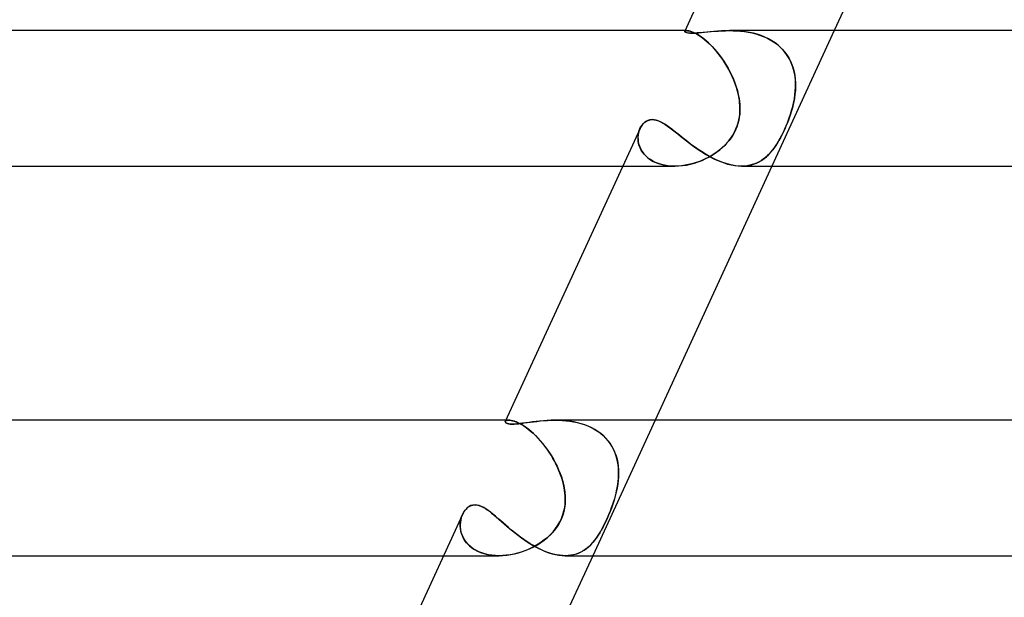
# Model space of a CAD drawing. Header units: millimetres. Extents: x -305 to 305, y -2 to 230.
# Tile 7 of 64: x -251 to -222, y 56 to 73. Entities that reach past the tile are written whole.
import ezdxf

# ---------------------------------------------------------------- set-up
doc = ezdxf.new("R2010")
doc.units = ezdxf.units.MM
doc.layers.add('HIDDEN', color=7, linetype='Continuous')
doc.layers.add('THICK', color=7, linetype='Continuous')

msp = doc.modelspace()

# ---------------------------------------------------------------- linework, layer by layer
at = {"layer": 'HIDDEN'}
for p, q in [((-231.048, 72.973), (-231.047, 72.982)), ((-231.041, 72.963), (-231.048, 72.973)), ((-231.043, 72.988), (-231.047, 72.983)), ((-231.047, 72.982), (-231.043, 72.987)), ((-231.037, 72.992), (-231.043, 72.988)), ((-231.043, 72.987), (-231.037, 72.991)), ((-231.027, 72.953), (-231.041, 72.963)), ((-230.99, 73), (-231.039, 73)), ((-231.028, 72.995), (-231.037, 72.992)), ((-231.037, 72.991), (-231.029, 72.995)), ((-231.029, 72.995), (-231.018, 72.998)), ((-231.018, 72.998), (-231.028, 72.995)), ((-231.004, 72.944), (-231.027, 72.953)), ((-231.005, 72.999), (-231.018, 72.998)), ((-231.018, 72.998), (-231.006, 72.999)), ((-231.006, 72.999), (-230.991, 73)), ((-230.99, 73), (-231.005, 72.999)), ((-230.991, 73), (-230.963, 72.998)), ((-230.961, 72.998), (-230.99, 73)), ((-230.963, 72.998), (-230.931, 72.994)), ((-230.927, 72.993), (-230.961, 72.998)), ((-230.931, 72.994), (-230.894, 72.985)), ((-230.887, 72.983), (-230.927, 72.993)), ((-230.894, 72.985), (-230.853, 72.972)), ((-230.842, 72.968), (-230.887, 72.983)), ((-230.853, 72.972), (-230.807, 72.954)), ((-230.792, 72.948), (-230.842, 72.968)), ((-230.807, 72.954), (-230.756, 72.931)), ((-230.398, 72.958), (-230.498, 72.948)), ((-230.295, 72.968), (-230.398, 72.958)), ((-230.187, 72.978), (-230.295, 72.968)), ((-230.078, 72.987), (-230.187, 72.978)), ((-229.965, 72.994), (-230.078, 72.987)), ((-229.849, 72.998), (-229.965, 72.994)), ((-229.73, 73), (-229.849, 72.998)), ((-229.614, 72.998), (-229.73, 73)), ((-229.73, 73), (-229.621, 72.998)), ((-229.621, 72.998), (-229.51, 72.994)), ((-229.496, 72.993), (-229.614, 72.998)), ((-229.51, 72.994), (-229.398, 72.985)), ((-229.377, 72.983), (-229.496, 72.993)), ((-229.398, 72.985), (-229.285, 72.972)), ((-229.258, 72.968), (-229.377, 72.983)), ((-229.285, 72.972), (-229.173, 72.954)), ((-229.139, 72.948), (-229.258, 72.968)), ((-229.173, 72.954), (-229.06, 72.931)), ((-226.636, 73), (-228.476, 69)), ((-230.974, 72.936), (-231.004, 72.944)), ((-230.935, 72.93), (-230.974, 72.936)), ((-230.888, 72.926), (-230.935, 72.93)), ((-230.833, 72.925), (-230.888, 72.926)), ((-230.761, 72.926), (-230.833, 72.925)), ((-230.738, 72.922), (-230.792, 72.948)), ((-230.68, 72.931), (-230.761, 72.926)), ((-230.756, 72.931), (-230.702, 72.903)), ((-230.68, 72.891), (-230.738, 72.922)), ((-230.702, 72.903), (-230.644, 72.869)), ((-230.592, 72.938), (-230.68, 72.931)), ((-230.619, 72.853), (-230.68, 72.891)), ((-230.644, 72.869), (-230.583, 72.829)), ((-230.553, 72.809), (-230.619, 72.853)), ((-230.498, 72.948), (-230.592, 72.938)), ((-230.583, 72.829), (-230.519, 72.783)), ((-230.486, 72.758), (-230.553, 72.809)), ((-230.519, 72.783), (-230.452, 72.731)), ((-230.416, 72.701), (-230.486, 72.758)), ((-230.452, 72.731), (-230.382, 72.671)), ((-230.346, 72.638), (-230.416, 72.701)), ((-230.382, 72.671), (-230.312, 72.606)), ((-229.022, 72.922), (-229.139, 72.948)), ((-229.06, 72.931), (-228.948, 72.903)), ((-228.906, 72.891), (-229.022, 72.922)), ((-228.948, 72.903), (-228.838, 72.869)), ((-228.793, 72.853), (-228.906, 72.891)), ((-228.838, 72.869), (-228.731, 72.829)), ((-228.682, 72.809), (-228.793, 72.853)), ((-228.731, 72.829), (-228.627, 72.783)), ((-228.576, 72.758), (-228.682, 72.809)), ((-228.627, 72.783), (-228.525, 72.731)), ((-228.475, 72.701), (-228.576, 72.758)), ((-228.525, 72.731), (-228.428, 72.671)), ((-228.379, 72.638), (-228.475, 72.701)), ((-228.428, 72.671), (-228.336, 72.606)), ((-230.274, 72.569), (-230.346, 72.638)), ((-230.312, 72.606), (-230.24, 72.534)), ((-230.202, 72.493), (-230.274, 72.569)), ((-230.24, 72.534), (-230.169, 72.457)), ((-230.13, 72.413), (-230.202, 72.493)), ((-230.169, 72.457), (-230.098, 72.374)), ((-230.06, 72.328), (-230.13, 72.413)), ((-230.098, 72.374), (-230.027, 72.286)), ((-228.29, 72.569), (-228.379, 72.638)), ((-228.336, 72.606), (-228.25, 72.534)), ((-228.207, 72.493), (-228.29, 72.569)), ((-228.25, 72.534), (-228.171, 72.457)), ((-228.13, 72.413), (-228.207, 72.493)), ((-228.171, 72.457), (-228.098, 72.374)), ((-228.062, 72.328), (-228.13, 72.413)), ((-228.098, 72.374), (-228.032, 72.286)), ((-229.992, 72.239), (-230.06, 72.328)), ((-230.027, 72.286), (-229.959, 72.194)), ((-229.926, 72.147), (-229.992, 72.239)), ((-229.959, 72.194), (-229.893, 72.097)), ((-229.863, 72.051), (-229.926, 72.147)), ((-229.893, 72.097), (-229.829, 71.998)), ((-228.002, 72.239), (-228.062, 72.328)), ((-228.032, 72.286), (-227.974, 72.194)), ((-227.949, 72.147), (-228.002, 72.239)), ((-227.974, 72.194), (-227.924, 72.097)), ((-227.903, 72.051), (-227.949, 72.147)), ((-227.924, 72.097), (-227.881, 71.998)), ((-229.802, 71.952), (-229.863, 72.051)), ((-229.829, 71.998), (-229.769, 71.894)), ((-229.745, 71.851), (-229.802, 71.952)), ((-229.769, 71.894), (-229.712, 71.788)), ((-229.692, 71.748), (-229.745, 71.851)), ((-229.712, 71.788), (-229.659, 71.68)), ((-227.865, 71.952), (-227.903, 72.051)), ((-227.881, 71.998), (-227.846, 71.894)), ((-227.833, 71.851), (-227.865, 71.952)), ((-227.846, 71.894), (-227.818, 71.788)), ((-227.809, 71.748), (-227.833, 71.851)), ((-227.818, 71.788), (-227.797, 71.68)), ((-229.642, 71.644), (-229.692, 71.748)), ((-229.659, 71.68), (-229.61, 71.57)), ((-229.597, 71.538), (-229.642, 71.644)), ((-229.61, 71.57), (-229.566, 71.458)), ((-229.557, 71.432), (-229.597, 71.538)), ((-227.792, 71.644), (-227.809, 71.748)), ((-227.797, 71.68), (-227.784, 71.57)), ((-227.781, 71.538), (-227.792, 71.644)), ((-227.784, 71.57), (-227.777, 71.458)), ((-227.776, 71.432), (-227.781, 71.538)), ((-229.566, 71.458), (-229.527, 71.345)), ((-229.521, 71.325), (-229.557, 71.432)), ((-229.527, 71.345), (-229.494, 71.231)), ((-229.49, 71.217), (-229.521, 71.325)), ((-229.494, 71.231), (-229.465, 71.116)), ((-229.464, 71.109), (-229.49, 71.217)), ((-227.794, 71.109), (-227.783, 71.217)), ((-227.781, 71.231), (-227.793, 71.116)), ((-227.783, 71.217), (-227.777, 71.325)), ((-227.776, 71.345), (-227.781, 71.231)), ((-227.777, 71.458), (-227.776, 71.345)), ((-227.777, 71.325), (-227.776, 71.432)), ((-229.465, 71.116), (-229.443, 71)), ((-229.443, 71), (-229.464, 71.109)), ((-229.433, 70.934), (-229.443, 71)), ((-229.443, 71), (-229.43, 70.908)), ((-229.426, 70.867), (-229.433, 70.934)), ((-227.835, 70.867), (-227.821, 70.934)), ((-227.809, 71), (-227.826, 70.908)), ((-227.821, 70.934), (-227.809, 71)), ((-227.793, 71.116), (-227.809, 71)), ((-227.809, 71), (-227.794, 71.109)), ((-229.43, 70.908), (-229.422, 70.815)), ((-229.421, 70.801), (-229.426, 70.867)), ((-229.418, 70.63), (-229.424, 70.537)), ((-229.422, 70.815), (-229.418, 70.722)), ((-229.418, 70.735), (-229.421, 70.801)), ((-229.42, 70.602), (-229.418, 70.669)), ((-229.418, 70.669), (-229.418, 70.735)), ((-229.418, 70.722), (-229.418, 70.63)), ((-227.895, 70.63), (-227.924, 70.537)), ((-227.903, 70.602), (-227.884, 70.669)), ((-227.869, 70.722), (-227.895, 70.63)), ((-227.884, 70.669), (-227.866, 70.735)), ((-227.846, 70.815), (-227.869, 70.722)), ((-227.866, 70.735), (-227.85, 70.801)), ((-227.85, 70.801), (-227.835, 70.867)), ((-227.826, 70.908), (-227.846, 70.815)), ((-232.177, 70.329), (-232.125, 70.352)), ((-232.125, 70.352), (-232.068, 70.367)), ((-232.068, 70.367), (-232.007, 70.372)), ((-232.007, 70.372), (-231.95, 70.368)), ((-231.95, 70.368), (-231.889, 70.355)), ((-231.889, 70.355), (-231.826, 70.335)), ((-231.826, 70.335), (-231.762, 70.306)), ((-229.453, 70.353), (-229.476, 70.263)), ((-229.471, 70.282), (-229.45, 70.369)), ((-229.436, 70.445), (-229.453, 70.353)), ((-229.45, 70.369), (-229.435, 70.452)), ((-229.424, 70.537), (-229.436, 70.445)), ((-229.435, 70.452), (-229.425, 70.53)), ((-229.425, 70.53), (-229.42, 70.602)), ((-227.987, 70.353), (-228.022, 70.263)), ((-228.015, 70.282), (-227.982, 70.369)), ((-227.955, 70.445), (-227.987, 70.353)), ((-227.982, 70.369), (-227.952, 70.452)), ((-227.924, 70.537), (-227.955, 70.445)), ((-227.952, 70.452), (-227.926, 70.53)), ((-227.926, 70.53), (-227.903, 70.602)), ((-232.392, 70.049), (-232.41, 69.986)), ((-232.408, 69.993), (-232.391, 70.052)), ((-232.368, 70.109), (-232.392, 70.049)), ((-232.391, 70.052), (-232.369, 70.108)), ((-232.369, 70.108), (-232.34, 70.163)), ((-232.34, 70.163), (-232.307, 70.213)), ((-232.307, 70.213), (-232.268, 70.258)), ((-232.268, 70.258), (-232.225, 70.297)), ((-232.225, 70.297), (-232.177, 70.329)), ((-231.762, 70.306), (-231.695, 70.271)), ((-231.695, 70.271), (-231.627, 70.229)), ((-231.627, 70.229), (-231.556, 70.182)), ((-231.556, 70.182), (-231.484, 70.13)), ((-231.484, 70.13), (-231.409, 70.073)), ((-231.409, 70.073), (-231.332, 70.013)), ((-229.539, 70.088), (-229.58, 70.002)), ((-229.578, 70.006), (-229.534, 70.099)), ((-229.504, 70.175), (-229.539, 70.088)), ((-229.534, 70.099), (-229.498, 70.192)), ((-229.476, 70.263), (-229.504, 70.175)), ((-229.498, 70.192), (-229.471, 70.282)), ((-228.097, 70.088), (-228.137, 70.002)), ((-228.135, 70.006), (-228.092, 70.099)), ((-228.059, 70.175), (-228.097, 70.088)), ((-228.092, 70.099), (-228.052, 70.192)), ((-228.022, 70.263), (-228.059, 70.175)), ((-228.052, 70.192), (-228.015, 70.282)), ((-232.421, 69.92), (-232.427, 69.852)), ((-232.427, 69.852), (-232.425, 69.782)), ((-232.426, 69.867), (-232.42, 69.931)), ((-232.426, 69.802), (-232.426, 69.867)), ((-232.42, 69.735), (-232.426, 69.802)), ((-232.425, 69.782), (-232.417, 69.711)), ((-232.41, 69.986), (-232.421, 69.92)), ((-232.42, 69.931), (-232.408, 69.993)), ((-231.332, 70.013), (-231.253, 69.95)), ((-231.253, 69.95), (-231.171, 69.885)), ((-231.171, 69.885), (-231.087, 69.817)), ((-231.087, 69.817), (-230.999, 69.749)), ((-229.737, 69.759), (-229.8, 69.684)), ((-229.756, 69.735), (-229.688, 69.824)), ((-229.679, 69.837), (-229.737, 69.759)), ((-229.688, 69.824), (-229.629, 69.914)), ((-229.626, 69.919), (-229.679, 69.837)), ((-229.629, 69.914), (-229.578, 70.006)), ((-229.58, 70.002), (-229.626, 69.919)), ((-228.265, 69.759), (-228.31, 69.684)), ((-228.278, 69.735), (-228.228, 69.824)), ((-228.221, 69.837), (-228.265, 69.759)), ((-228.228, 69.824), (-228.18, 69.914)), ((-228.178, 69.919), (-228.221, 69.837)), ((-228.18, 69.914), (-228.135, 70.006)), ((-228.137, 70.002), (-228.178, 69.919)), ((-232.408, 69.668), (-232.42, 69.735)), ((-232.417, 69.711), (-232.401, 69.639)), ((-232.389, 69.601), (-232.408, 69.668)), ((-232.401, 69.639), (-232.377, 69.568)), ((-232.363, 69.536), (-232.389, 69.601)), ((-232.377, 69.568), (-232.345, 69.498)), ((-232.331, 69.472), (-232.363, 69.536)), ((-232.345, 69.498), (-232.305, 69.43)), ((-232.291, 69.409), (-232.331, 69.472)), ((-230.999, 69.749), (-230.909, 69.68)), ((-230.909, 69.68), (-230.817, 69.61)), ((-230.817, 69.61), (-230.721, 69.542)), ((-230.721, 69.542), (-230.623, 69.474)), ((-230.623, 69.474), (-230.523, 69.409)), ((-230.106, 69.411), (-230.009, 69.485)), ((-230.015, 69.48), (-230.094, 69.419)), ((-229.939, 69.544), (-230.015, 69.48)), ((-230.009, 69.485), (-229.918, 69.564)), ((-229.868, 69.612), (-229.939, 69.544)), ((-229.918, 69.564), (-229.833, 69.649)), ((-229.8, 69.684), (-229.868, 69.612)), ((-229.833, 69.649), (-229.756, 69.735)), ((-228.509, 69.411), (-228.448, 69.485)), ((-228.451, 69.48), (-228.502, 69.419)), ((-228.403, 69.544), (-228.451, 69.48)), ((-228.448, 69.485), (-228.389, 69.564)), ((-228.356, 69.612), (-228.403, 69.544)), ((-228.389, 69.564), (-228.332, 69.649)), ((-228.31, 69.684), (-228.356, 69.612)), ((-228.332, 69.649), (-228.278, 69.735)), ((-232.305, 69.43), (-232.257, 69.364)), ((-232.244, 69.349), (-232.291, 69.409)), ((-232.257, 69.364), (-232.199, 69.302)), ((-232.19, 69.292), (-232.244, 69.349)), ((-232.199, 69.302), (-232.133, 69.243)), ((-232.129, 69.24), (-232.19, 69.292)), ((-232.133, 69.243), (-232.058, 69.189)), ((-232.062, 69.191), (-232.129, 69.24)), ((-231.988, 69.147), (-232.062, 69.191)), ((-232.058, 69.189), (-231.975, 69.141)), ((-230.647, 69.127), (-230.533, 69.171)), ((-230.445, 69.211), (-230.539, 69.169)), ((-230.533, 69.171), (-230.421, 69.222)), ((-230.523, 69.409), (-230.421, 69.346)), ((-230.352, 69.257), (-230.445, 69.211)), ((-230.421, 69.346), (-230.316, 69.286)), ((-230.421, 69.222), (-230.312, 69.279)), ((-230.263, 69.308), (-230.352, 69.257)), ((-230.316, 69.286), (-230.21, 69.23)), ((-230.312, 69.279), (-230.207, 69.342)), ((-230.177, 69.362), (-230.263, 69.308)), ((-230.21, 69.23), (-230.102, 69.179)), ((-230.207, 69.342), (-230.106, 69.411)), ((-230.094, 69.419), (-230.177, 69.362)), ((-230.102, 69.179), (-229.995, 69.133)), ((-228.854, 69.127), (-228.779, 69.171)), ((-228.722, 69.211), (-228.783, 69.169)), ((-228.779, 69.171), (-228.707, 69.222)), ((-228.664, 69.257), (-228.722, 69.211)), ((-228.707, 69.222), (-228.638, 69.279)), ((-228.608, 69.308), (-228.664, 69.257)), ((-228.638, 69.279), (-228.572, 69.342)), ((-228.553, 69.362), (-228.608, 69.308)), ((-228.572, 69.342), (-228.509, 69.411)), ((-228.502, 69.419), (-228.553, 69.362)), ((-232.878, 69), (-231.343, 69)), ((-231.908, 69.109), (-231.988, 69.147)), ((-231.975, 69.141), (-231.885, 69.099)), ((-231.823, 69.075), (-231.908, 69.109)), ((-231.885, 69.099), (-231.788, 69.064)), ((-231.733, 69.048), (-231.823, 69.075)), ((-231.788, 69.064), (-231.683, 69.036)), ((-231.64, 69.027), (-231.733, 69.048)), ((-231.683, 69.036), (-231.573, 69.016)), ((-231.543, 69.012), (-231.64, 69.027)), ((-231.573, 69.016), (-231.46, 69.004)), ((-231.443, 69.003), (-231.543, 69.012)), ((-231.46, 69.004), (-231.342, 69)), ((-231.34, 69), (-231.443, 69.003)), ((-231.342, 69), (-231.228, 69.004)), ((-231.24, 69.003), (-231.34, 69)), ((-231.139, 69.011), (-231.24, 69.003)), ((-231.228, 69.004), (-231.112, 69.015)), ((-231.038, 69.025), (-231.139, 69.011)), ((-231.112, 69.015), (-230.996, 69.032)), ((-230.936, 69.044), (-231.038, 69.025)), ((-230.996, 69.032), (-230.879, 69.057)), ((-230.835, 69.068), (-230.936, 69.044)), ((-230.879, 69.057), (-230.762, 69.089)), ((-230.735, 69.097), (-230.835, 69.068)), ((-230.762, 69.089), (-230.647, 69.127)), ((-230.636, 69.131), (-230.735, 69.097)), ((-230.539, 69.169), (-230.636, 69.131)), ((-229.995, 69.133), (-229.887, 69.093)), ((-229.887, 69.093), (-229.78, 69.06)), ((-229.78, 69.06), (-229.674, 69.034)), ((-229.674, 69.034), (-229.57, 69.015)), ((-229.57, 69.015), (-229.468, 69.004)), ((-229.468, 69.004), (-229.369, 69)), ((-229.369, 69), (-229.275, 69.004)), ((-229.285, 69.003), (-229.368, 69)), ((-229.205, 69.011), (-229.285, 69.003)), ((-229.275, 69.004), (-229.184, 69.015)), ((-229.128, 69.025), (-229.205, 69.011)), ((-229.184, 69.015), (-229.097, 69.032)), ((-229.054, 69.044), (-229.128, 69.025)), ((-229.097, 69.032), (-229.013, 69.057)), ((-228.982, 69.068), (-229.054, 69.044)), ((-229.013, 69.057), (-228.932, 69.089)), ((-228.913, 69.097), (-228.982, 69.068)), ((-228.932, 69.089), (-228.854, 69.127)), ((-228.847, 69.131), (-228.913, 69.097)), ((-228.783, 69.169), (-228.847, 69.131)), ((-236.347, 61.451), (-236.343, 61.464)), ((-236.342, 61.437), (-236.347, 61.451)), ((-236.337, 61.473), (-236.344, 61.463)), ((-236.343, 61.464), (-236.336, 61.474)), ((-236.33, 61.423), (-236.342, 61.437)), ((-236.326, 61.482), (-236.337, 61.473)), ((-236.336, 61.474), (-236.325, 61.483)), ((-236.31, 61.41), (-236.33, 61.423)), ((-236.24, 61.5), (-236.327, 61.5)), ((-236.31, 61.489), (-236.326, 61.482)), ((-236.325, 61.483), (-236.309, 61.49)), ((-236.291, 61.495), (-236.31, 61.489)), ((-236.281, 61.399), (-236.31, 61.41)), ((-236.309, 61.49), (-236.29, 61.495)), ((-236.267, 61.499), (-236.291, 61.495)), ((-236.29, 61.495), (-236.267, 61.499)), ((-236.243, 61.391), (-236.281, 61.399)), ((-236.24, 61.5), (-236.267, 61.499)), ((-236.267, 61.499), (-236.24, 61.5)), ((-236.195, 61.386), (-236.243, 61.391)), ((-236.206, 61.498), (-236.24, 61.5)), ((-236.24, 61.5), (-236.207, 61.498)), ((-236.207, 61.498), (-236.169, 61.493)), ((-236.167, 61.493), (-236.206, 61.498)), ((-236.14, 61.384), (-236.195, 61.386)), ((-236.169, 61.493), (-236.127, 61.484)), ((-236.123, 61.483), (-236.167, 61.493)), ((-236.073, 61.386), (-236.14, 61.384)), ((-236.127, 61.484), (-236.081, 61.471)), ((-236.075, 61.469), (-236.123, 61.483)), ((-236.081, 61.471), (-236.031, 61.453)), ((-236.024, 61.45), (-236.075, 61.469)), ((-235.999, 61.391), (-236.073, 61.386)), ((-236.031, 61.453), (-235.977, 61.43)), ((-235.969, 61.426), (-236.024, 61.45)), ((-235.918, 61.4), (-235.999, 61.391)), ((-235.977, 61.43), (-235.921, 61.402)), ((-235.911, 61.397), (-235.969, 61.426)), ((-235.921, 61.402), (-235.861, 61.369)), ((-235.831, 61.41), (-235.918, 61.4)), ((-235.85, 61.363), (-235.911, 61.397)), ((-235.861, 61.369), (-235.798, 61.33)), ((-235.786, 61.322), (-235.85, 61.363)), ((-235.739, 61.423), (-235.831, 61.41)), ((-235.798, 61.33), (-235.732, 61.285)), ((-235.642, 61.436), (-235.739, 61.423)), ((-235.541, 61.45), (-235.642, 61.436)), ((-235.436, 61.463), (-235.541, 61.45)), ((-235.329, 61.475), (-235.436, 61.463)), ((-235.219, 61.485), (-235.329, 61.475)), ((-235.106, 61.493), (-235.219, 61.485)), ((-234.99, 61.498), (-235.106, 61.493)), ((-234.872, 61.5), (-234.99, 61.498)), ((-234.762, 61.498), (-234.872, 61.5)), ((-234.872, 61.5), (-234.765, 61.498)), ((-234.765, 61.498), (-234.657, 61.493)), ((-234.651, 61.493), (-234.762, 61.498)), ((-234.657, 61.493), (-234.548, 61.484)), ((-234.54, 61.483), (-234.651, 61.493)), ((-234.548, 61.484), (-234.44, 61.471)), ((-234.428, 61.469), (-234.54, 61.483)), ((-234.44, 61.471), (-234.331, 61.453)), ((-234.317, 61.45), (-234.428, 61.469)), ((-234.331, 61.453), (-234.224, 61.43)), ((-234.208, 61.426), (-234.317, 61.45)), ((-234.224, 61.43), (-234.118, 61.402)), ((-234.101, 61.397), (-234.208, 61.426)), ((-234.118, 61.402), (-234.013, 61.369)), ((-233.995, 61.363), (-234.101, 61.397)), ((-234.013, 61.369), (-233.911, 61.33)), ((-233.893, 61.322), (-233.995, 61.363)), ((-233.911, 61.33), (-233.812, 61.285)), ((-231.924, 61.5), (-233.764, 57.5)), ((-235.72, 61.276), (-235.786, 61.322)), ((-235.732, 61.285), (-235.664, 61.234)), ((-235.653, 61.225), (-235.72, 61.276)), ((-235.664, 61.234), (-235.595, 61.177)), ((-235.584, 61.168), (-235.653, 61.225)), ((-235.595, 61.177), (-235.524, 61.115)), ((-235.515, 61.106), (-235.584, 61.168)), ((-235.524, 61.115), (-235.453, 61.047)), ((-235.445, 61.039), (-235.515, 61.106)), ((-235.453, 61.047), (-235.382, 60.974)), ((-235.375, 60.967), (-235.445, 61.039)), ((-233.794, 61.276), (-233.893, 61.322)), ((-233.812, 61.285), (-233.716, 61.234)), ((-233.7, 61.225), (-233.794, 61.276)), ((-233.716, 61.234), (-233.624, 61.177)), ((-233.611, 61.168), (-233.7, 61.225)), ((-233.624, 61.177), (-233.538, 61.115)), ((-233.527, 61.106), (-233.611, 61.168)), ((-233.538, 61.115), (-233.457, 61.047)), ((-233.448, 61.039), (-233.527, 61.106)), ((-233.457, 61.047), (-233.382, 60.974)), ((-233.375, 60.967), (-233.448, 61.039)), ((-235.382, 60.974), (-235.31, 60.895)), ((-235.307, 60.891), (-235.375, 60.967)), ((-235.31, 60.895), (-235.241, 60.812)), ((-235.24, 60.812), (-235.307, 60.891)), ((-235.241, 60.812), (-235.172, 60.726)), ((-235.175, 60.729), (-235.24, 60.812)), ((-233.382, 60.974), (-233.313, 60.895)), ((-233.309, 60.891), (-233.375, 60.967)), ((-233.313, 60.895), (-233.251, 60.812)), ((-233.25, 60.812), (-233.309, 60.891)), ((-233.251, 60.812), (-233.196, 60.726)), ((-233.198, 60.729), (-233.25, 60.812)), ((-235.112, 60.643), (-235.175, 60.729)), ((-235.172, 60.726), (-235.106, 60.635)), ((-235.051, 60.554), (-235.112, 60.643)), ((-235.106, 60.635), (-235.042, 60.541)), ((-234.992, 60.464), (-235.051, 60.554)), ((-235.042, 60.541), (-234.981, 60.444)), ((-234.937, 60.371), (-234.992, 60.464)), ((-233.151, 60.643), (-233.198, 60.729)), ((-233.196, 60.726), (-233.147, 60.635)), ((-233.111, 60.554), (-233.151, 60.643)), ((-233.147, 60.635), (-233.106, 60.541)), ((-233.078, 60.464), (-233.111, 60.554)), ((-233.106, 60.541), (-233.072, 60.444)), ((-233.051, 60.371), (-233.078, 60.464)), ((-234.981, 60.444), (-234.923, 60.345)), ((-234.885, 60.277), (-234.937, 60.371)), ((-234.923, 60.345), (-234.868, 60.244)), ((-234.837, 60.182), (-234.885, 60.277)), ((-234.868, 60.244), (-234.817, 60.14)), ((-234.791, 60.085), (-234.837, 60.182)), ((-233.072, 60.444), (-233.044, 60.345)), ((-233.029, 60.277), (-233.051, 60.371)), ((-233.044, 60.345), (-233.023, 60.244)), ((-233.014, 60.182), (-233.029, 60.277)), ((-233.023, 60.244), (-233.009, 60.14)), ((-233.004, 60.085), (-233.014, 60.182)), ((-234.817, 60.14), (-234.77, 60.036)), ((-234.75, 59.988), (-234.791, 60.085)), ((-234.77, 60.036), (-234.727, 59.93)), ((-234.712, 59.89), (-234.75, 59.988)), ((-234.727, 59.93), (-234.689, 59.823)), ((-234.679, 59.792), (-234.712, 59.89)), ((-233.009, 60.14), (-233, 60.036)), ((-232.999, 59.988), (-233.004, 60.085)), ((-233.003, 59.792), (-232.998, 59.89)), ((-232.998, 59.93), (-233.001, 59.823)), ((-233, 60.036), (-232.998, 59.93)), ((-232.998, 59.89), (-232.999, 59.988)), ((-234.689, 59.823), (-234.656, 59.715)), ((-234.65, 59.694), (-234.679, 59.792)), ((-234.656, 59.715), (-234.627, 59.608)), ((-234.625, 59.597), (-234.65, 59.694)), ((-234.627, 59.608), (-234.605, 59.5)), ((-234.605, 59.5), (-234.625, 59.597)), ((-233.023, 59.608), (-233.041, 59.5)), ((-233.041, 59.5), (-233.025, 59.597)), ((-233.025, 59.597), (-233.012, 59.694)), ((-233.01, 59.715), (-233.023, 59.608)), ((-233.012, 59.694), (-233.003, 59.792)), ((-233.001, 59.823), (-233.01, 59.715)), ((-234.592, 59.422), (-234.605, 59.5)), ((-234.605, 59.5), (-234.586, 59.378)), ((-234.582, 59.345), (-234.592, 59.422)), ((-234.586, 59.378), (-234.575, 59.257)), ((-234.576, 59.268), (-234.582, 59.345)), ((-233.067, 59.378), (-233.097, 59.257)), ((-233.094, 59.268), (-233.075, 59.345)), ((-233.075, 59.345), (-233.057, 59.422)), ((-233.041, 59.5), (-233.067, 59.378)), ((-233.057, 59.422), (-233.041, 59.5)), ((-237.306, 58.993), (-237.236, 59.001)), ((-237.236, 59.001), (-237.181, 58.997)), ((-234.579, 59.019), (-234.593, 58.906)), ((-234.59, 58.924), (-234.579, 59.021)), ((-234.573, 59.137), (-234.579, 59.019)), ((-234.579, 59.021), (-234.573, 59.111)), ((-234.573, 59.192), (-234.576, 59.268)), ((-234.575, 59.257), (-234.573, 59.137)), ((-234.573, 59.111), (-234.573, 59.192)), ((-233.17, 59.019), (-233.21, 58.906)), ((-233.204, 58.924), (-233.17, 59.021)), ((-233.132, 59.137), (-233.17, 59.019)), ((-233.17, 59.021), (-233.14, 59.111)), ((-233.14, 59.111), (-233.115, 59.192)), ((-233.097, 59.257), (-233.132, 59.137)), ((-233.115, 59.192), (-233.094, 59.268)), ((-237.632, 58.654), (-237.607, 58.718)), ((-237.607, 58.718), (-237.571, 58.784)), ((-237.571, 58.784), (-237.53, 58.844)), ((-237.53, 58.844), (-237.482, 58.897)), ((-237.482, 58.897), (-237.429, 58.94)), ((-237.429, 58.94), (-237.37, 58.973)), ((-237.37, 58.973), (-237.306, 58.993)), ((-237.181, 58.997), (-237.124, 58.984)), ((-237.124, 58.984), (-237.065, 58.963)), ((-237.065, 58.963), (-237.004, 58.935)), ((-237.004, 58.935), (-236.942, 58.9)), ((-236.942, 58.9), (-236.878, 58.858)), ((-236.878, 58.858), (-236.813, 58.81)), ((-236.813, 58.81), (-236.746, 58.758)), ((-236.746, 58.758), (-236.677, 58.702)), ((-234.682, 58.602), (-234.641, 58.712)), ((-234.616, 58.8), (-234.645, 58.698)), ((-234.641, 58.712), (-234.611, 58.821)), ((-234.593, 58.906), (-234.616, 58.8)), ((-234.611, 58.821), (-234.59, 58.924)), ((-233.335, 58.602), (-233.287, 58.712)), ((-233.251, 58.8), (-233.293, 58.698)), ((-233.287, 58.712), (-233.243, 58.821)), ((-233.21, 58.906), (-233.251, 58.8)), ((-233.243, 58.821), (-233.204, 58.924)), ((-237.67, 58.488), (-237.675, 58.417)), ((-237.675, 58.374), (-237.673, 58.447)), ((-237.675, 58.417), (-237.674, 58.345)), ((-237.673, 58.447), (-237.666, 58.518)), ((-237.659, 58.557), (-237.67, 58.488)), ((-237.666, 58.518), (-237.652, 58.587)), ((-237.642, 58.623), (-237.659, 58.557)), ((-237.652, 58.587), (-237.632, 58.654)), ((-237.62, 58.686), (-237.642, 58.623)), ((-236.677, 58.702), (-236.607, 58.641)), ((-236.607, 58.641), (-236.534, 58.578)), ((-236.534, 58.578), (-236.459, 58.512)), ((-236.459, 58.512), (-236.381, 58.445)), ((-236.381, 58.445), (-236.302, 58.375)), ((-234.774, 58.421), (-234.83, 58.336)), ((-234.79, 58.396), (-234.731, 58.497)), ((-234.725, 58.51), (-234.774, 58.421)), ((-234.731, 58.497), (-234.682, 58.602)), ((-234.682, 58.602), (-234.725, 58.51)), ((-234.645, 58.698), (-234.682, 58.602)), ((-233.421, 58.421), (-233.465, 58.336)), ((-233.434, 58.396), (-233.384, 58.497)), ((-233.378, 58.51), (-233.421, 58.421)), ((-233.384, 58.497), (-233.335, 58.602)), ((-233.335, 58.602), (-233.378, 58.51)), ((-233.293, 58.698), (-233.335, 58.602)), ((-237.669, 58.301), (-237.675, 58.374)), ((-237.674, 58.345), (-237.666, 58.272)), ((-237.657, 58.227), (-237.669, 58.301)), ((-237.666, 58.272), (-237.651, 58.199)), ((-237.638, 58.154), (-237.657, 58.227)), ((-237.651, 58.199), (-237.629, 58.127)), ((-237.611, 58.082), (-237.638, 58.154)), ((-237.629, 58.127), (-237.599, 58.055)), ((-236.302, 58.375), (-236.219, 58.305)), ((-236.219, 58.305), (-236.134, 58.235)), ((-236.134, 58.235), (-236.047, 58.164)), ((-236.047, 58.164), (-235.957, 58.094)), ((-234.96, 58.176), (-235.033, 58.101)), ((-235.013, 58.12), (-234.931, 58.207)), ((-234.892, 58.254), (-234.96, 58.176)), ((-234.931, 58.207), (-234.857, 58.299)), ((-234.83, 58.336), (-234.892, 58.254)), ((-234.857, 58.299), (-234.79, 58.396)), ((-233.556, 58.176), (-233.603, 58.101)), ((-233.59, 58.12), (-233.537, 58.207)), ((-233.51, 58.254), (-233.556, 58.176)), ((-233.537, 58.207), (-233.485, 58.299)), ((-233.465, 58.336), (-233.51, 58.254)), ((-233.485, 58.299), (-233.434, 58.396)), ((-237.577, 58.012), (-237.611, 58.082)), ((-237.599, 58.055), (-237.561, 57.984)), ((-237.535, 57.943), (-237.577, 58.012)), ((-237.561, 57.984), (-237.516, 57.916)), ((-237.486, 57.878), (-237.535, 57.943)), ((-237.516, 57.916), (-237.462, 57.851)), ((-237.429, 57.817), (-237.486, 57.878)), ((-237.462, 57.851), (-237.4, 57.79)), ((-235.957, 58.094), (-235.864, 58.025)), ((-235.864, 58.025), (-235.769, 57.958)), ((-235.769, 57.958), (-235.671, 57.893)), ((-235.671, 57.893), (-235.573, 57.831)), ((-235.373, 57.84), (-235.468, 57.784)), ((-235.396, 57.825), (-235.294, 57.891)), ((-235.281, 57.899), (-235.373, 57.84)), ((-235.294, 57.891), (-235.195, 57.962)), ((-235.194, 57.963), (-235.281, 57.899)), ((-235.195, 57.962), (-235.101, 58.038)), ((-235.111, 58.03), (-235.194, 57.963)), ((-235.033, 58.101), (-235.111, 58.03)), ((-235.101, 58.038), (-235.013, 58.12)), ((-233.806, 57.84), (-233.862, 57.784)), ((-233.82, 57.825), (-233.76, 57.891)), ((-233.753, 57.899), (-233.806, 57.84)), ((-233.76, 57.891), (-233.702, 57.962)), ((-233.701, 57.963), (-233.753, 57.899)), ((-233.702, 57.962), (-233.645, 58.038)), ((-233.651, 58.03), (-233.701, 57.963)), ((-233.603, 58.101), (-233.651, 58.03)), ((-233.645, 58.038), (-233.59, 58.12)), ((-237.364, 57.759), (-237.429, 57.817)), ((-237.4, 57.79), (-237.33, 57.733)), ((-237.292, 57.706), (-237.364, 57.759)), ((-237.33, 57.733), (-237.252, 57.68)), ((-237.213, 57.658), (-237.292, 57.706)), ((-237.252, 57.68), (-237.166, 57.634)), ((-237.129, 57.617), (-237.213, 57.658)), ((-237.166, 57.634), (-237.073, 57.594)), ((-237.038, 57.581), (-237.129, 57.617)), ((-237.073, 57.594), (-236.974, 57.56)), ((-236.943, 57.551), (-237.038, 57.581)), ((-236.974, 57.56), (-236.869, 57.534)), ((-236.843, 57.529), (-236.943, 57.551)), ((-236.092, 57.549), (-236.2, 57.528)), ((-236.184, 57.531), (-236.067, 57.555)), ((-235.983, 57.576), (-236.092, 57.549)), ((-236.067, 57.555), (-235.952, 57.585)), ((-235.876, 57.607), (-235.983, 57.576)), ((-235.952, 57.585), (-235.837, 57.621)), ((-235.771, 57.644), (-235.876, 57.607)), ((-235.837, 57.621), (-235.723, 57.663)), ((-235.667, 57.686), (-235.771, 57.644)), ((-235.723, 57.663), (-235.611, 57.711)), ((-235.566, 57.733), (-235.667, 57.686)), ((-235.611, 57.711), (-235.502, 57.765)), ((-235.573, 57.831), (-235.472, 57.773)), ((-235.468, 57.784), (-235.566, 57.733)), ((-235.502, 57.765), (-235.396, 57.825)), ((-235.472, 57.773), (-235.37, 57.719)), ((-235.37, 57.719), (-235.267, 57.669)), ((-235.267, 57.669), (-235.164, 57.625)), ((-235.164, 57.625), (-235.062, 57.588)), ((-235.062, 57.588), (-234.961, 57.556)), ((-234.961, 57.556), (-234.861, 57.532)), ((-234.252, 57.549), (-234.328, 57.528)), ((-234.316, 57.531), (-234.236, 57.555)), ((-234.18, 57.576), (-234.252, 57.549)), ((-234.236, 57.555), (-234.16, 57.585)), ((-234.111, 57.607), (-234.18, 57.576)), ((-234.16, 57.585), (-234.086, 57.621)), ((-234.045, 57.644), (-234.111, 57.607)), ((-234.086, 57.621), (-234.015, 57.663)), ((-233.982, 57.686), (-234.045, 57.644)), ((-234.015, 57.663), (-233.948, 57.711)), ((-233.921, 57.733), (-233.982, 57.686)), ((-233.948, 57.711), (-233.883, 57.765)), ((-233.862, 57.784), (-233.921, 57.733)), ((-233.883, 57.765), (-233.82, 57.825)), ((-238.166, 57.5), (-236.53, 57.5)), ((-236.869, 57.534), (-236.759, 57.515)), ((-236.739, 57.512), (-236.843, 57.529)), ((-236.759, 57.515), (-236.645, 57.504)), ((-236.634, 57.503), (-236.739, 57.512)), ((-236.645, 57.504), (-236.529, 57.5)), ((-236.526, 57.5), (-236.634, 57.503)), ((-236.529, 57.5), (-236.415, 57.504)), ((-236.418, 57.503), (-236.526, 57.5)), ((-236.309, 57.513), (-236.418, 57.503)), ((-236.415, 57.504), (-236.3, 57.514)), ((-236.2, 57.528), (-236.309, 57.513)), ((-236.3, 57.514), (-236.184, 57.531)), ((-234.861, 57.532), (-234.762, 57.514)), ((-234.762, 57.514), (-234.667, 57.503)), ((-234.667, 57.503), (-234.574, 57.5)), ((-234.574, 57.5), (-234.485, 57.504)), ((-234.487, 57.503), (-234.572, 57.5)), ((-234.406, 57.513), (-234.487, 57.503)), ((-234.485, 57.504), (-234.399, 57.514)), ((-234.328, 57.528), (-234.406, 57.513)), ((-234.399, 57.514), (-234.316, 57.531))]:
    msp.add_line(p, q, dxfattribs=at)
at = {"layer": 'THICK'}
for p, q in [((-227.125, 81.511), (-231.047, 72.982)), ((-223.188, 80.5), (-226.636, 73)), ((-231.039, 73), (-266, 73)), ((-231.047, 72.983), (-231.048, 72.973)), ((-231.048, 72.973), (-231.04, 72.962)), ((-231.04, 72.962), (-231.022, 72.951)), ((-231.022, 72.951), (-230.993, 72.941)), ((-230.548, 72.943), (-230.461, 72.951)), ((-230.461, 72.951), (-230.368, 72.961)), ((-230.368, 72.961), (-230.271, 72.97)), ((-230.271, 72.97), (-230.169, 72.98)), ((-230.169, 72.98), (-230.064, 72.988)), ((-230.064, 72.988), (-229.955, 72.994)), ((-229.955, 72.994), (-229.844, 72.998)), ((-229.844, 72.998), (-229.73, 73)), ((-1.26, 73), (-229.73, 73)), ((-230.993, 72.941), (-230.953, 72.932)), ((-230.953, 72.932), (-230.9, 72.927)), ((-230.9, 72.927), (-230.833, 72.925)), ((-230.833, 72.925), (-230.773, 72.926)), ((-230.773, 72.926), (-230.705, 72.93)), ((-230.705, 72.93), (-230.63, 72.935)), ((-230.63, 72.935), (-230.548, 72.943)), ((-232.135, 70.348), (-232.193, 70.319)), ((-232.073, 70.366), (-232.135, 70.348)), ((-232.007, 70.372), (-232.073, 70.366)), ((-231.948, 70.368), (-232.007, 70.372)), ((-231.888, 70.355), (-231.948, 70.368)), ((-231.827, 70.335), (-231.888, 70.355)), ((-231.764, 70.307), (-231.827, 70.335)), ((-232.367, 70.111), (-236.344, 61.463)), ((-232.334, 70.173), (-232.368, 70.109)), ((-232.293, 70.23), (-232.334, 70.173)), ((-232.246, 70.279), (-232.293, 70.23)), ((-232.193, 70.319), (-232.246, 70.279)), ((-231.7, 70.274), (-231.764, 70.307)), ((-231.635, 70.235), (-231.7, 70.274)), ((-231.568, 70.19), (-231.635, 70.235)), ((-231.5, 70.142), (-231.568, 70.19)), ((-231.43, 70.089), (-231.5, 70.142)), ((-231.358, 70.033), (-231.43, 70.089)), ((-231.283, 69.974), (-231.358, 70.033)), ((-231.206, 69.913), (-231.283, 69.974)), ((-231.127, 69.849), (-231.206, 69.913)), ((-231.045, 69.784), (-231.127, 69.849)), ((-230.96, 69.719), (-231.045, 69.784)), ((-230.874, 69.653), (-230.96, 69.719)), ((-230.785, 69.587), (-230.874, 69.653)), ((-230.694, 69.523), (-230.785, 69.587)), ((-230.602, 69.46), (-230.694, 69.523)), ((-230.507, 69.399), (-230.602, 69.46)), ((-230.411, 69.34), (-230.507, 69.399)), ((-230.314, 69.285), (-230.411, 69.34)), ((-230.216, 69.233), (-230.314, 69.285)), ((-230.118, 69.186), (-230.216, 69.233)), ((-230.02, 69.143), (-230.118, 69.186)), ((-266, 69), (-232.878, 69)), ((-228.476, 69), (-231.924, 61.5)), ((-229.922, 69.106), (-230.02, 69.143)), ((-229.825, 69.073), (-229.922, 69.106)), ((-229.729, 69.047), (-229.825, 69.073)), ((-229.636, 69.026), (-229.729, 69.047)), ((-229.544, 69.012), (-229.636, 69.026)), ((-229.455, 69.003), (-229.544, 69.012)), ((-229.368, 69), (-229.455, 69.003)), ((-229.37, 69), (-2, 69)), ((-236.327, 61.5), (-272, 61.5)), ((-236.344, 61.463), (-236.347, 61.45)), ((-236.347, 61.45), (-236.342, 61.437)), ((-236.342, 61.437), (-236.331, 61.423)), ((-236.331, 61.423), (-236.311, 61.411)), ((-236.311, 61.411), (-236.283, 61.4)), ((-236.283, 61.4), (-236.245, 61.391)), ((-236.245, 61.391), (-236.198, 61.386)), ((-236.198, 61.386), (-236.14, 61.384)), ((-236.14, 61.384), (-236.083, 61.385)), ((-236.083, 61.385), (-236.018, 61.39)), ((-236.018, 61.39), (-235.947, 61.397)), ((-235.947, 61.397), (-235.869, 61.406)), ((-235.869, 61.406), (-235.786, 61.417)), ((-235.786, 61.417), (-235.698, 61.429)), ((-235.698, 61.429), (-235.606, 61.441)), ((-235.606, 61.441), (-235.509, 61.454)), ((-235.509, 61.454), (-235.409, 61.466)), ((-235.409, 61.466), (-235.307, 61.477)), ((-235.307, 61.477), (-235.201, 61.486)), ((-235.201, 61.486), (-235.093, 61.494)), ((-235.093, 61.494), (-234.983, 61.498)), ((-234.983, 61.498), (-234.872, 61.5)), ((-1.368, 61.5), (-234.872, 61.5)), ((-237.236, 59.001), (-237.297, 58.995)), ((-237.174, 58.995), (-237.236, 59.001)), ((-237.606, 58.718), (-241.645, 49.935)), ((-237.589, 58.752), (-237.62, 58.686)), ((-237.553, 58.813), (-237.589, 58.752)), ((-237.511, 58.867), (-237.553, 58.813)), ((-237.464, 58.913), (-237.511, 58.867)), ((-237.412, 58.951), (-237.464, 58.913)), ((-237.356, 58.978), (-237.412, 58.951)), ((-237.297, 58.995), (-237.356, 58.978)), ((-237.11, 58.98), (-237.174, 58.995)), ((-237.046, 58.955), (-237.11, 58.98)), ((-236.981, 58.922), (-237.046, 58.955)), ((-236.914, 58.882), (-236.981, 58.922)), ((-236.847, 58.835), (-236.914, 58.882)), ((-236.778, 58.783), (-236.847, 58.835)), ((-236.707, 58.726), (-236.778, 58.783)), ((-236.635, 58.665), (-236.707, 58.726)), ((-236.561, 58.602), (-236.635, 58.665)), ((-236.485, 58.535), (-236.561, 58.602)), ((-236.407, 58.467), (-236.485, 58.535)), ((-236.327, 58.398), (-236.407, 58.467)), ((-236.245, 58.327), (-236.327, 58.398)), ((-236.16, 58.256), (-236.245, 58.327)), ((-236.073, 58.185), (-236.16, 58.256)), ((-235.984, 58.115), (-236.073, 58.185)), ((-235.893, 58.046), (-235.984, 58.115)), ((-235.8, 57.98), (-235.893, 58.046)), ((-235.706, 57.915), (-235.8, 57.98)), ((-235.61, 57.854), (-235.706, 57.915)), ((-235.512, 57.796), (-235.61, 57.854)), ((-235.414, 57.741), (-235.512, 57.796)), ((-235.315, 57.692), (-235.414, 57.741)), ((-235.217, 57.647), (-235.315, 57.692)), ((-235.12, 57.608), (-235.217, 57.647)), ((-235.024, 57.575), (-235.12, 57.608)), ((-234.929, 57.548), (-235.024, 57.575)), ((-234.835, 57.526), (-234.929, 57.548)), ((-272, 57.5), (-238.166, 57.5)), ((-233.764, 57.5), (-237.213, 50)), ((-234.745, 57.512), (-234.835, 57.526)), ((-234.657, 57.503), (-234.745, 57.512)), ((-234.572, 57.5), (-234.657, 57.503)), ((-234.575, 57.5), (-2, 57.5))]:
    msp.add_line(p, q, dxfattribs=at)

doc.saveas('drawing.dxf')
